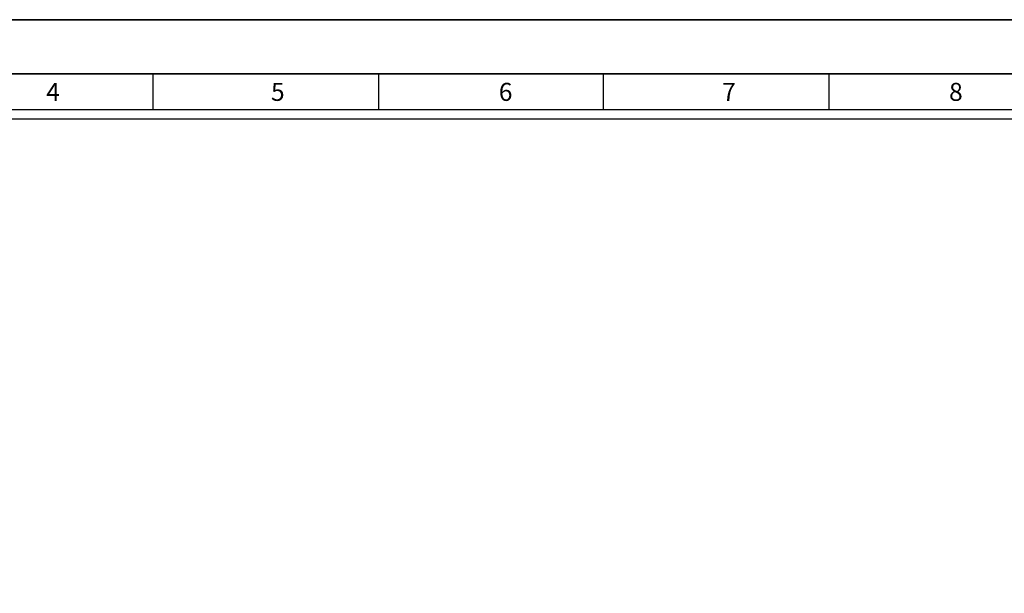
# Model space of a CAD drawing. Header units: millimetres. Extents: x -559 to 10735, y -2326 to 222.
# Tile 251 of 256: x 2394 to 2415, y -1783 to -1771. Entities that reach past the tile are written whole.
import ezdxf

# ---------------------------------------------------------------- set-up
doc = ezdxf.new("R2010")
doc.units = ezdxf.units.MM
doc.header["$LTSCALE"] = 4
doc.layers.add('Modelo', color=251, linetype='Continuous')

msp = doc.modelspace()

# ---------------------------------------------------------------- linework, layer by layer
at = {"layer": 'Modelo'}
for p, q in [((2376.239, -1770.698), (2432.97, -1770.698)), ((2376.239, -1770.698), (2432.97, -1770.698)), ((2425.903, -1771.844), (2378.149, -1771.844)), ((2425.903, -1771.844), (2378.149, -1771.844)), ((2387.7, -1771.844), (2397.25, -1771.844)), ((2387.7, -1771.844), (2397.25, -1771.844)), ((2397.25, -1772.608), (2397.25, -1771.844)), ((2397.25, -1771.844), (2406.801, -1771.844)), ((2397.25, -1772.608), (2397.25, -1771.844)), ((2397.25, -1771.844), (2406.801, -1771.844)), ((2402.026, -1771.844), (2402.026, -1772.608)), ((2402.026, -1771.844), (2402.026, -1772.608)), ((2406.801, -1772.608), (2406.801, -1771.844)), ((2406.801, -1771.844), (2416.352, -1771.844)), ((2406.801, -1772.608), (2406.801, -1771.844)), ((2406.801, -1771.844), (2416.352, -1771.844)), ((2411.576, -1771.844), (2411.576, -1772.608)), ((2411.576, -1771.844), (2411.576, -1772.608)), ((2402.026, -1772.608), (2402.026, -1772.608)), ((2402.026, -1772.608), (2402.026, -1772.608))]:
    msp.add_line(p, q, dxfattribs=at)
for points in [[(2376.239, -1810.811), (2432.97, -1810.811), (2432.97, -1770.698), (2376.239, -1770.698)], [(2376.239, -1810.811), (2432.97, -1810.811), (2432.97, -1770.698), (2376.239, -1770.698)], [(2378.149, -1808.901), (2431.06, -1808.901), (2431.06, -1772.608), (2378.149, -1772.608)], [(2378.149, -1808.901), (2431.06, -1808.901), (2431.06, -1772.608), (2378.149, -1772.608)], [(2430.869, -1808.71), (2378.34, -1808.71), (2378.34, -1772.799), (2430.869, -1772.799)], [(2430.869, -1808.71), (2378.34, -1808.71), (2378.34, -1772.799), (2430.869, -1772.799)]]:
    msp.add_lwpolyline(points, close=True, dxfattribs=at)

# ---------------------------------------------------------------- texts
at = {"layer": 'Modelo', "char_height": 0.382, "attachment_point": 1}
for s, heights, insert in [('4', [0.382], (2394.983, -1772.039)), ('4', [0.382], (2394.983, -1772.039)), ('5', [0], (2399.748, -1772.039)), ('5', [0], (2399.748, -1772.039)), ('6', [0], (2404.578, -1772.039)), ('6', [0], (2404.578, -1772.039)), ('7', [0], (2409.314, -1772.039)), ('7', [0], (2409.314, -1772.039)), ('8', [0], (2414.125, -1772.039)), ('8', [0], (2414.125, -1772.039))]:
    msp.add_mtext_dynamic_manual_height_columns(s, width=5.24484, gutter_width=1.91, heights=heights, dxfattribs=dict(at, insert=insert))

doc.saveas('drawing.dxf')
